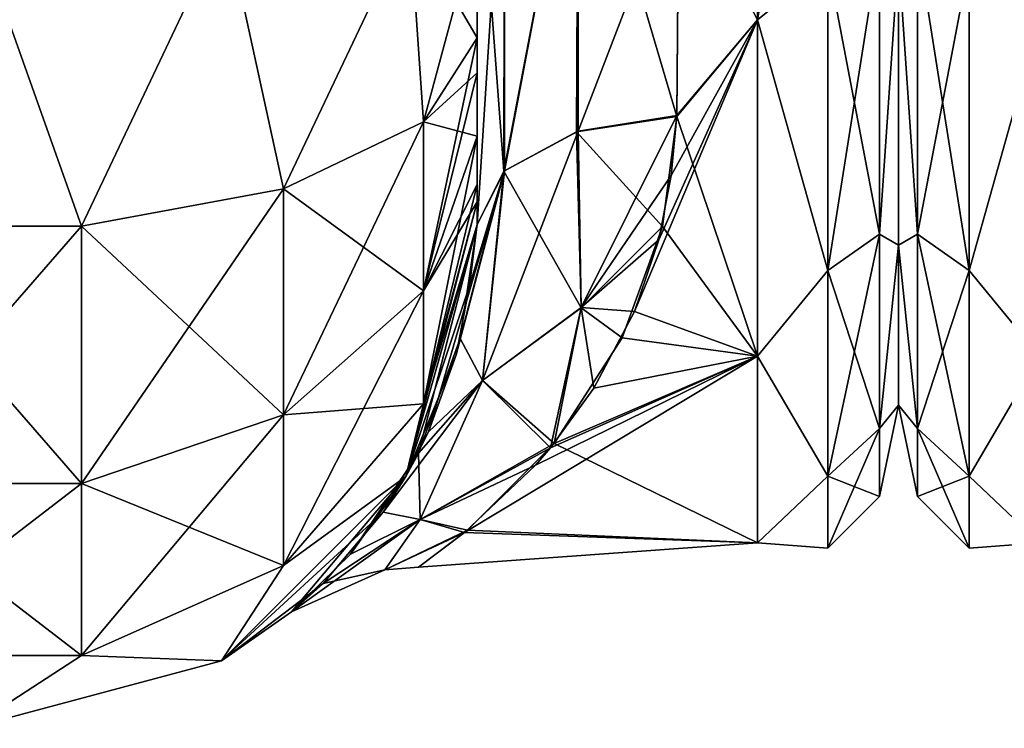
# Model space of a CAD drawing. Extents: x -23 to 470, y -2000 to 0.
# Tile 54 of 246: x 254 to 279, y -2000 to -1982. Entities that reach past the tile are written whole.
import ezdxf

# ---------------------------------------------------------------- set-up
doc = ezdxf.new("R2010")
doc.units = 0
doc.header["$LTSCALE"] = 68.916985
for name, color, linetype in [('297', 7, 'CONTINUOUS'), ('299', 7, 'CONTINUOUS'), ('300', 7, 'CONTINUOUS'), ('330', 7, 'CONTINUOUS'), ('331', 7, 'CONTINUOUS'), ('332', 7, 'CONTINUOUS'), ('339', 7, 'CONTINUOUS'), ('340', 7, 'CONTINUOUS'), ('343', 7, 'CONTINUOUS'), ('346', 7, 'CONTINUOUS'), ('374', 7, 'CONTINUOUS'), ('417', 7, 'CONTINUOUS')]:
    doc.layers.add(name, color=color, linetype=linetype)

msp = doc.modelspace()

# ---------------------------------------------------------------- linework, layer by layer
at = {"layer": '297', "linetype": 'CONTINUOUS'}
for points in [[(265.55, -1982.865, 81.431), (265.55, -1983.734, 81), (265.55, -1928.15, 82), (265.55, -1982.865, 81.431)], [(265.55, -1928.15, 82), (265.55, -1983.734, 81), (265.55, -1936.979, 79.993), (265.55, -1928.15, 82)], [(265.55, -1980, 82), (265.55, -1982.865, 81.431), (265.55, -1928.15, 82), (265.55, -1980, 82)], [(265.55, -1936.812, -39.073), (265.55, -1943.908, -33.613), (265.55, -1987.5, -74.5), (265.55, -1936.812, -39.073)], [(265.55, -1936.979, -43.007), (265.55, -1936.812, -39.073), (265.55, -1987.5, -74.5), (265.55, -1936.979, -43.007)], [(265.55, -1986.933, 77.36), (265.55, -1987.5, 74.5), (265.55, -1936.979, 79.993), (265.55, -1986.933, 77.36)], [(265.55, -1936.979, 79.993), (265.55, -1987.5, 74.5), (265.55, -1944.159, 74.304), (265.55, -1936.979, 79.993)], [(265.55, -1986.5, 78.234), (265.55, -1986.933, 77.36), (265.55, -1936.979, 79.993), (265.55, -1986.5, 78.234)], [(265.55, -1985.305, 79.801), (265.55, -1986.5, 78.234), (265.55, -1936.979, 79.993), (265.55, -1985.305, 79.801)], [(265.55, -1983.734, 81), (265.55, -1985.305, 79.801), (265.55, -1936.979, 79.993), (265.55, -1983.734, 81)], [(265.55, -1944.159, -48.696), (265.55, -1936.979, -43.007), (265.55, -1987.5, -74.5), (265.55, -1944.159, -48.696)], [(265.55, -1936.98, -79.992), (265.55, -1944.16, -74.302), (265.55, -1985.305, -79.801), (265.55, -1936.98, -79.992)], [(265.55, -1980, -82), (265.55, -1936.98, -79.992), (265.55, -1982.865, -81.431), (265.55, -1980, -82)], [(265.55, -1982.865, -81.431), (265.55, -1936.98, -79.992), (265.55, -1983.734, -81), (265.55, -1982.865, -81.431)], [(265.55, -1983.734, -81), (265.55, -1936.98, -79.992), (265.55, -1985.305, -79.801), (265.55, -1983.734, -81)], [(265.55, -1987.5, -74.5), (265.55, -1943.908, -33.613), (265.55, -1977.313, -28.505), (265.55, -1987.5, -74.5)], [(265.55, -1987.5, 74.5), (265.55, -1987.5, 24.51), (265.55, -1944.159, 74.304), (265.55, -1987.5, 74.5)], [(265.55, -1944.159, 74.304), (265.55, -1987.5, 24.51), (265.55, -1948.128, 66.083), (265.55, -1944.159, 74.304)], [(265.55, -1948.128, -56.917), (265.55, -1944.159, -48.696), (265.55, -1987.5, -74.5), (265.55, -1948.128, -56.917)], [(265.55, -1948.129, 56.92), (265.55, -1987.5, 24.51), (265.55, -1944.16, 48.698), (265.55, -1948.129, 56.92)], [(265.55, -1944.16, 48.698), (265.55, -1987.5, 24.51), (265.55, -1977.313, 28.505), (265.55, -1944.16, 48.698)], [(265.55, -1944.16, -74.302), (265.55, -1948.129, -66.08), (265.55, -1987.5, -74.5), (265.55, -1944.16, -74.302)], [(265.55, -1985.305, -79.801), (265.55, -1944.16, -74.302), (265.55, -1986.5, -78.234), (265.55, -1985.305, -79.801)], [(265.55, -1986.5, -78.234), (265.55, -1944.16, -74.302), (265.55, -1986.933, -77.36), (265.55, -1986.5, -78.234)], [(265.55, -1986.933, -77.36), (265.55, -1944.16, -74.302), (265.55, -1987.5, -74.5), (265.55, -1986.933, -77.36)], [(265.55, -1948.128, 66.083), (265.55, -1987.5, 24.51), (265.55, -1948.129, 56.92), (265.55, -1948.128, 66.083)], [(265.55, -1948.129, -66.08), (265.55, -1948.128, -56.917), (265.55, -1987.5, -74.5), (265.55, -1948.129, -66.08)], [(265.55, -1987.5, -24.51), (265.55, -1987.5, -74.5), (265.55, -1977.313, -28.505), (265.55, -1987.5, -24.51)]]:
    msp.add_3dface(points, dxfattribs=at)
at = {"layer": '299', "linetype": 'CONTINUOUS'}
for points in [[(276, -1952.022, 4.582), (276, -1955.991, 12.803), (276, -1991.978, 4.581), (276, -1952.022, 4.582)], [(276, -1952.022, -4.581), (276, -1952.022, 4.582), (276, -1991.978, 4.581), (276, -1952.022, -4.581)], [(276, -1955.991, -12.803), (276, -1952.022, -4.581), (276, -1988.009, -12.803), (276, -1955.991, -12.803)], [(276, -1988.009, -12.803), (276, -1952.022, -4.581), (276, -1991.978, -4.582), (276, -1988.009, -12.803)], [(276, -1991.978, -4.582), (276, -1952.022, -4.581), (276, -1991.978, 4.581), (276, -1991.978, -4.582)], [(276, -1955.991, 12.803), (276, -1963.173, 18.494), (276, -1988.009, 12.803), (276, -1955.991, 12.803)], [(276, -1991.978, 4.581), (276, -1955.991, 12.803), (276, -1988.009, 12.803), (276, -1991.978, 4.581)], [(276, -1980.827, -18.494), (276, -1955.991, -12.803), (276, -1988.009, -12.803), (276, -1980.827, -18.494)], [(276, -1988.009, 12.803), (276, -1963.173, 18.494), (276, -1980.826, 18.494), (276, -1988.009, 12.803)]]:
    msp.add_3dface(points, dxfattribs=at)
at = {"layer": '300', "linetype": 'CONTINUOUS'}
for points in [[(272.5, -1982.413, 21.623), (272.5, -1972, 24), (270.553, -1978.68, 23.052), (272.5, -1982.413, 21.623)], [(270.5, -1984.793, 20.306), (272.5, -1982.413, 21.623), (270.553, -1978.68, 23.052), (270.5, -1984.793, 20.306)], [(270.553, -1978.685, -23.05), (272.5, -1982.413, -21.623), (270.5, -1984.814, -20.293), (270.553, -1978.685, -23.05)], [(272.5, -1990.764, 14.964), (272.5, -1982.413, 21.623), (269.448, -1989.657, 16.255), (272.5, -1990.764, 14.964)], [(269.448, -1989.657, 16.255), (272.5, -1982.413, 21.623), (270.058, -1987.878, 17.997), (269.448, -1989.657, 16.255)], [(270.058, -1987.878, 17.997), (272.5, -1982.413, 21.623), (270.362, -1986.284, 19.287), (270.058, -1987.878, 17.997)], [(270.362, -1986.284, 19.287), (272.5, -1982.413, 21.623), (270.5, -1984.793, 20.306), (270.362, -1986.284, 19.287)], [(272.5, -1982.413, -21.623), (272.5, -1990.764, -14.964), (270.5, -1984.814, -20.293), (272.5, -1982.413, -21.623)], [(270.5, -1984.814, -20.293), (272.5, -1990.764, -14.964), (270.141, -1987.543, -18.287), (270.5, -1984.814, -20.293)], [(270.141, -1987.543, -18.287), (272.5, -1990.764, -14.964), (269.146, -1990.313, -15.512), (270.141, -1987.543, -18.287)], [(268.444, -1991.56, 13.907), (272.5, -1990.764, 14.964), (269.448, -1989.657, 16.255), (268.444, -1991.56, 13.907)], [(269.146, -1990.313, -15.512), (272.5, -1990.764, -14.964), (267.455, -1992.93, -11.745), (269.146, -1990.313, -15.512)], [(272.5, -1995.398, 5.341), (272.5, -1990.764, 14.964), (265.232, -1995.144, 6.352), (272.5, -1995.398, 5.341)], [(265.232, -1995.144, 6.352), (272.5, -1990.764, 14.964), (266.991, -1993.471, 10.723), (265.232, -1995.144, 6.352)], [(266.991, -1993.471, 10.723), (272.5, -1990.764, 14.964), (267.362, -1993.042, 11.543), (266.991, -1993.471, 10.723)], [(267.362, -1993.042, 11.543), (272.5, -1990.764, 14.964), (268.444, -1991.56, 13.907), (267.362, -1993.042, 11.543)], [(272.5, -1990.764, -14.964), (272.5, -1995.398, -5.341), (267.455, -1992.93, -11.745), (272.5, -1990.764, -14.964)], [(267.455, -1992.93, -11.745), (272.5, -1995.398, -5.341), (265.305, -1995.084, -6.566), (267.455, -1992.93, -11.745)], [(265.305, -1995.084, -6.566), (272.5, -1995.398, -5.341), (264.088, -1995.998, 0.296), (265.305, -1995.084, -6.566)], [(264.088, -1995.998, 0.296), (272.5, -1995.398, 5.341), (265.232, -1995.144, 6.352), (264.088, -1995.998, 0.296)], [(272.5, -1995.398, -5.341), (272.5, -1995.398, 5.341), (264.088, -1995.998, 0.296), (272.5, -1995.398, -5.341)]]:
    msp.add_3dface(points, dxfattribs=at)
at = {"layer": '330', "linetype": 'CONTINUOUS'}
for points in [[(255.732, -1987.534, 92.688), (253.05, -1980, 94.5), (250.168, -1987.534, 92.688), (255.732, -1987.534, 92.688)], [(259.3, -1980, 92.825), (253.05, -1980, 94.5), (255.732, -1987.534, 92.688), (259.3, -1980, 92.825)], [(260.744, -1986.61, 90.458), (259.3, -1980, 92.825), (255.732, -1987.534, 92.688), (260.744, -1986.61, 90.458)], [(263.875, -1980, 88.25), (259.3, -1980, 92.825), (260.744, -1986.61, 90.458), (263.875, -1980, 88.25)], [(264.212, -1984.946, 86.44), (263.875, -1980, 88.25), (260.744, -1986.61, 90.458), (264.212, -1984.946, 86.44)], [(265.55, -1982.865, 81.431), (265.55, -1980, 82), (263.875, -1980, 88.25), (265.55, -1982.865, 81.431)], [(265.55, -1982.865, 81.431), (263.875, -1980, 88.25), (264.212, -1984.946, 86.44), (265.55, -1982.865, 81.431)], [(265.55, -1983.734, 81), (265.55, -1982.865, 81.431), (264.212, -1984.946, 86.44), (265.55, -1983.734, 81)], [(265.55, -1985.305, 79.801), (265.55, -1983.734, 81), (264.212, -1984.946, 86.44), (265.55, -1985.305, 79.801)], [(264.212, -1984.946, 86.44), (260.744, -1986.61, 90.458), (264.212, -1989.142, 83.635), (264.212, -1984.946, 86.44)], [(265.55, -1985.305, 79.801), (264.212, -1984.946, 86.44), (264.212, -1989.142, 83.635), (265.55, -1985.305, 79.801)], [(265.55, -1986.5, 78.234), (265.55, -1985.305, 79.801), (264.212, -1989.142, 83.635), (265.55, -1986.5, 78.234)], [(260.744, -1986.61, 90.458), (255.732, -1987.534, 92.688), (260.744, -1992.219, 86.709), (260.744, -1986.61, 90.458)], [(260.744, -1986.61, 90.458), (260.744, -1992.219, 86.709), (264.212, -1989.142, 83.635), (260.744, -1986.61, 90.458)], [(265.55, -1986.933, 77.36), (265.55, -1986.5, 78.234), (264.212, -1989.142, 83.635), (265.55, -1986.933, 77.36)], [(265.55, -1987.5, 74.5), (265.55, -1986.933, 77.36), (264.212, -1991.944, 79.436), (265.55, -1987.5, 74.5)], [(264.212, -1991.944, 79.436), (265.55, -1986.933, 77.36), (264.212, -1989.142, 83.635), (264.212, -1991.944, 79.436)], [(255.732, -1987.534, 92.688), (250.168, -1987.534, 92.688), (255.732, -1993.926, 88.415), (255.732, -1987.534, 92.688)], [(250.168, -1987.534, 92.688), (250.168, -1993.926, 88.415), (255.732, -1993.926, 88.415), (250.168, -1987.534, 92.688)], [(255.732, -1987.534, 92.688), (255.732, -1993.926, 88.415), (260.744, -1992.219, 86.709), (255.732, -1987.534, 92.688)], [(263.775, -1993.75, 74.5), (265.55, -1987.5, 74.5), (264.212, -1991.944, 79.436), (263.775, -1993.75, 74.5)], [(260.744, -1992.219, 86.709), (264.212, -1991.944, 79.436), (264.212, -1989.142, 83.635), (260.744, -1992.219, 86.709)], [(260.744, -1995.963, 81.098), (263.775, -1993.75, 74.5), (264.212, -1991.944, 79.436), (260.744, -1995.963, 81.098)], [(260.744, -1995.963, 81.098), (264.212, -1991.944, 79.436), (260.744, -1992.219, 86.709), (260.744, -1995.963, 81.098)], [(255.732, -1993.926, 88.415), (260.744, -1995.963, 81.098), (260.744, -1992.219, 86.709), (255.732, -1993.926, 88.415)], [(250.168, -1998.194, 82.019), (255.732, -1998.194, 82.019), (250.168, -1993.926, 88.415), (250.168, -1998.194, 82.019)], [(250.168, -1993.926, 88.415), (255.732, -1998.194, 82.019), (255.732, -1993.926, 88.415), (250.168, -1993.926, 88.415)], [(255.732, -1998.194, 82.019), (260.744, -1995.963, 81.098), (255.732, -1993.926, 88.415), (255.732, -1998.194, 82.019)], [(259.2, -1998.325, 74.5), (263.775, -1993.75, 74.5), (260.744, -1995.963, 81.098), (259.2, -1998.325, 74.5)], [(255.732, -1998.194, 82.019), (259.2, -1998.325, 74.5), (260.744, -1995.963, 81.098), (255.732, -1998.194, 82.019)], [(250.168, -1998.194, 82.019), (252.95, -2000, 74.5), (255.732, -1998.194, 82.019), (250.168, -1998.194, 82.019)], [(252.95, -2000, 74.5), (259.2, -1998.325, 74.5), (255.732, -1998.194, 82.019), (252.95, -2000, 74.5)]]:
    msp.add_3dface(points, dxfattribs=at)
at = {"layer": '331', "linetype": 'CONTINUOUS'}
for points in [[(265.55, -1987.5, 24.51), (265.55, -1987.5, 74.5), (263.775, -1993.75, 74.5), (265.55, -1987.5, 24.51)], [(265.55, -1987.5, 24.51), (263.775, -1993.75, 74.5), (265.358, -1989.017, 23.03), (265.55, -1987.5, 24.51)], [(265.55, -1987.5, -74.5), (264.091, -1993.169, -17.082), (263.775, -1993.75, -74.5), (265.55, -1987.5, -74.5)], [(264.091, -1993.169, -17.082), (265.55, -1987.5, -74.5), (265.127, -1990.322, -21.51), (264.091, -1993.169, -17.082)], [(265.55, -1987.5, -74.5), (265.55, -1987.5, -24.51), (265.127, -1990.322, -21.51), (265.55, -1987.5, -74.5)], [(265.358, -1989.017, 23.03), (263.775, -1993.75, 74.5), (265.025, -1990.731, 20.978), (265.358, -1989.017, 23.03)], [(265.025, -1990.731, 20.978), (263.775, -1993.75, 74.5), (264.342, -1992.646, 18.042), (265.025, -1990.731, 20.978)], [(264.342, -1992.646, 18.042), (263.775, -1993.75, 74.5), (263.211, -1994.638, 13.825), (264.342, -1992.646, 18.042)], [(264.091, -1993.169, -17.082), (262.403, -1995.679, -10.703), (263.775, -1993.75, -74.5), (264.091, -1993.169, -17.082)], [(263.775, -1993.75, 74.5), (259.2, -1998.325, 74.5), (263.211, -1994.638, 13.825), (263.775, -1993.75, 74.5)], [(263.775, -1993.75, -74.5), (260.94, -1997.113, -1.354), (259.2, -1998.325, -74.5), (263.775, -1993.75, -74.5)], [(262.403, -1995.679, -10.703), (260.94, -1997.113, -1.354), (263.775, -1993.75, -74.5), (262.403, -1995.679, -10.703)], [(263.211, -1994.638, 13.825), (259.2, -1998.325, 74.5), (261.723, -1996.404, 7.676), (263.211, -1994.638, 13.825)], [(261.723, -1996.404, 7.676), (259.2, -1998.325, 74.5), (260.94, -1997.113, -1.354), (261.723, -1996.404, 7.676)], [(260.94, -1997.113, -1.354), (259.2, -1998.325, 74.5), (259.2, -1998.325, -74.5), (260.94, -1997.113, -1.354)], [(259.2, -1998.325, 74.5), (252.95, -2000, 74.5), (259.2, -1998.325, -74.5), (259.2, -1998.325, 74.5)], [(259.2, -1998.325, -74.5), (252.95, -2000, 74.5), (252.95, -2000, -74.5), (259.2, -1998.325, -74.5)]]:
    msp.add_3dface(points, dxfattribs=at)
at = {"layer": '332', "linetype": 'CONTINUOUS'}
for points in [[(250.168, -1987.534, -92.688), (253.05, -1980, -94.5), (255.732, -1987.534, -92.688), (250.168, -1987.534, -92.688)], [(253.05, -1980, -94.5), (259.3, -1980, -92.825), (255.732, -1987.534, -92.688), (253.05, -1980, -94.5)], [(255.732, -1987.534, -92.688), (259.3, -1980, -92.825), (260.744, -1986.61, -90.458), (255.732, -1987.534, -92.688)], [(259.3, -1980, -92.825), (263.875, -1980, -88.25), (260.744, -1986.61, -90.458), (259.3, -1980, -92.825)], [(260.744, -1986.61, -90.458), (263.875, -1980, -88.25), (264.212, -1984.946, -86.44), (260.744, -1986.61, -90.458)], [(263.875, -1980, -88.25), (265.55, -1980, -82), (264.212, -1984.946, -86.44), (263.875, -1980, -88.25)], [(265.55, -1980, -82), (265.55, -1982.865, -81.431), (264.212, -1984.946, -86.44), (265.55, -1980, -82)], [(265.55, -1982.865, -81.431), (265.55, -1983.734, -81), (264.212, -1989.142, -83.635), (265.55, -1982.865, -81.431)], [(264.212, -1984.946, -86.44), (265.55, -1982.865, -81.431), (264.212, -1989.142, -83.635), (264.212, -1984.946, -86.44)], [(265.55, -1983.734, -81), (265.55, -1985.305, -79.801), (264.212, -1989.142, -83.635), (265.55, -1983.734, -81)], [(260.744, -1986.61, -90.458), (264.212, -1984.946, -86.44), (260.744, -1992.219, -86.709), (260.744, -1986.61, -90.458)], [(260.744, -1992.219, -86.709), (264.212, -1984.946, -86.44), (264.212, -1989.142, -83.635), (260.744, -1992.219, -86.709)], [(265.55, -1985.305, -79.801), (265.55, -1986.5, -78.234), (264.212, -1991.944, -79.436), (265.55, -1985.305, -79.801)], [(265.55, -1985.305, -79.801), (264.212, -1991.944, -79.436), (264.212, -1989.142, -83.635), (265.55, -1985.305, -79.801)], [(255.732, -1987.534, -92.688), (260.744, -1986.61, -90.458), (255.732, -1993.926, -88.415), (255.732, -1987.534, -92.688)], [(255.732, -1993.926, -88.415), (260.744, -1986.61, -90.458), (260.744, -1992.219, -86.709), (255.732, -1993.926, -88.415)], [(265.55, -1986.5, -78.234), (265.55, -1986.933, -77.36), (264.212, -1991.944, -79.436), (265.55, -1986.5, -78.234)], [(265.55, -1986.933, -77.36), (265.55, -1987.5, -74.5), (263.775, -1993.75, -74.5), (265.55, -1986.933, -77.36)], [(265.55, -1986.933, -77.36), (263.775, -1993.75, -74.5), (264.212, -1991.944, -79.436), (265.55, -1986.933, -77.36)], [(250.168, -1987.534, -92.688), (255.732, -1987.534, -92.688), (250.168, -1993.926, -88.415), (250.168, -1987.534, -92.688)], [(250.168, -1993.926, -88.415), (255.732, -1987.534, -92.688), (255.732, -1993.926, -88.415), (250.168, -1993.926, -88.415)], [(264.212, -1991.944, -79.436), (260.744, -1995.963, -81.098), (264.212, -1989.142, -83.635), (264.212, -1991.944, -79.436)], [(260.744, -1995.963, -81.098), (260.744, -1992.219, -86.709), (264.212, -1989.142, -83.635), (260.744, -1995.963, -81.098)], [(264.212, -1991.944, -79.436), (263.775, -1993.75, -74.5), (260.744, -1995.963, -81.098), (264.212, -1991.944, -79.436)], [(260.744, -1995.963, -81.098), (255.732, -1998.194, -82.019), (260.744, -1992.219, -86.709), (260.744, -1995.963, -81.098)], [(255.732, -1998.194, -82.019), (255.732, -1993.926, -88.415), (260.744, -1992.219, -86.709), (255.732, -1998.194, -82.019)], [(255.732, -1998.194, -82.019), (250.168, -1998.194, -82.019), (255.732, -1993.926, -88.415), (255.732, -1998.194, -82.019)], [(250.168, -1998.194, -82.019), (250.168, -1993.926, -88.415), (255.732, -1993.926, -88.415), (250.168, -1998.194, -82.019)], [(263.775, -1993.75, -74.5), (259.2, -1998.325, -74.5), (260.744, -1995.963, -81.098), (263.775, -1993.75, -74.5)], [(260.744, -1995.963, -81.098), (259.2, -1998.325, -74.5), (255.732, -1998.194, -82.019), (260.744, -1995.963, -81.098)], [(255.732, -1998.194, -82.019), (252.95, -2000, -74.5), (250.168, -1998.194, -82.019), (255.732, -1998.194, -82.019)], [(259.2, -1998.325, -74.5), (252.95, -2000, -74.5), (255.732, -1998.194, -82.019), (259.2, -1998.325, -74.5)]]:
    msp.add_3dface(points, dxfattribs=at)
at = {"layer": '339', "linetype": 'CONTINUOUS'}
for points in [[(266.207, -1986.175, -22.416), (266.221, -1976.841, -26.053), (268.055, -1976.506, -24.252), (266.207, -1986.175, -22.416)], [(268.015, -1985.197, -20.868), (266.207, -1986.175, -22.416), (268.055, -1976.506, -24.252), (268.015, -1985.197, -20.868)], [(270.5, -1984.814, -20.293), (268.015, -1985.197, -20.868), (268.055, -1976.506, -24.252), (270.5, -1984.814, -20.293)], [(270.553, -1978.685, -23.05), (270.5, -1984.814, -20.293), (268.055, -1976.506, -24.252), (270.553, -1978.685, -23.05)], [(266.207, -1986.175, -22.416), (265.55, -1977.313, -28.505), (266.221, -1976.841, -26.053), (266.207, -1986.175, -22.416)], [(265.55, -1987.5, -24.51), (265.55, -1977.313, -28.505), (266.207, -1986.175, -22.416), (265.55, -1987.5, -24.51)]]:
    msp.add_3dface(points, dxfattribs=at)
at = {"layer": '340', "linetype": 'CONTINUOUS'}
for points in [[(266.221, -1976.841, 26.053), (266.221, -1986.163, 22.396), (268.055, -1976.506, 24.252), (266.221, -1976.841, 26.053)], [(268.055, -1976.506, 24.252), (266.221, -1986.163, 22.396), (268.055, -1985.184, 20.848), (268.055, -1976.506, 24.252)], [(270.553, -1978.68, 23.052), (268.055, -1976.506, 24.252), (268.055, -1985.184, 20.848), (270.553, -1978.68, 23.052)], [(265.55, -1977.313, 28.505), (265.55, -1987.5, 24.51), (266.221, -1976.841, 26.053), (265.55, -1977.313, 28.505)], [(266.221, -1976.841, 26.053), (265.55, -1987.5, 24.51), (266.221, -1986.163, 22.396), (266.221, -1976.841, 26.053)], [(270.5, -1984.793, 20.306), (270.553, -1978.68, 23.052), (268.055, -1985.184, 20.848), (270.5, -1984.793, 20.306)]]:
    msp.add_3dface(points, dxfattribs=at)
at = {"layer": '343', "linetype": 'CONTINUOUS'}
for points in [[(272.5, -1972, 24), (272.5, -1982.413, 21.623), (274.248, -1972, 23.532), (272.5, -1972, 24)], [(274.248, -1972, 23.532), (272.5, -1982.413, 21.623), (274.248, -1981.005, 21.741), (274.248, -1972, 23.532)], [(274.248, -1988.64, 16.64), (275.531, -1980.515, 20.556), (274.248, -1981.005, 21.741), (274.248, -1988.64, 16.64)], [(275.531, -1987.733, 15.733), (275.531, -1980.515, 20.556), (274.248, -1988.64, 16.64), (275.531, -1987.733, 15.733)], [(275.531, -1980.515, -20.556), (275.531, -1987.733, -15.733), (274.248, -1981.005, -21.741), (275.531, -1980.515, -20.556)], [(275.531, -1980.515, -20.556), (276, -1980.827, -18.494), (275.531, -1987.733, -15.733), (275.531, -1980.515, -20.556)], [(275.531, -1987.733, 15.733), (276, -1980.826, 18.494), (275.531, -1980.515, 20.556), (275.531, -1987.733, 15.733)], [(272.5, -1982.413, 21.623), (274.248, -1988.64, 16.64), (274.248, -1981.005, 21.741), (272.5, -1982.413, 21.623)], [(272.5, -1982.413, -21.623), (274.248, -1981.005, -21.741), (274.248, -1988.64, -16.64), (272.5, -1982.413, -21.623)], [(274.248, -1981.005, -21.741), (275.531, -1987.733, -15.733), (274.248, -1988.64, -16.64), (274.248, -1981.005, -21.741)], [(276, -1988.009, 12.803), (276, -1980.826, 18.494), (275.531, -1987.733, 15.733), (276, -1988.009, 12.803)], [(276, -1980.827, -18.494), (276, -1988.009, -12.803), (275.531, -1987.733, -15.733), (276, -1980.827, -18.494)], [(272.5, -1982.413, 21.623), (272.5, -1990.764, 14.964), (274.248, -1988.64, 16.64), (272.5, -1982.413, 21.623)], [(272.5, -1990.764, -14.964), (272.5, -1982.413, -21.623), (274.248, -1988.64, -16.64), (272.5, -1990.764, -14.964)], [(275.531, -1992.556, 8.515), (275.531, -1987.733, 15.733), (274.248, -1993.741, 9.005), (275.531, -1992.556, 8.515)], [(274.248, -1993.741, 9.005), (275.531, -1987.733, 15.733), (274.248, -1988.64, 16.64), (274.248, -1993.741, 9.005)], [(275.531, -1987.733, -15.733), (275.531, -1992.556, -8.515), (274.248, -1988.64, -16.64), (275.531, -1987.733, -15.733)], [(275.531, -1987.733, -15.733), (276, -1988.009, -12.803), (275.531, -1992.556, -8.515), (275.531, -1987.733, -15.733)], [(275.531, -1992.556, 8.515), (276, -1988.009, 12.803), (275.531, -1987.733, 15.733), (275.531, -1992.556, 8.515)], [(276, -1988.009, -12.803), (276, -1991.978, -4.582), (275.531, -1992.556, -8.515), (276, -1988.009, -12.803)], [(276, -1991.978, 4.581), (276, -1988.009, 12.803), (275.531, -1992.556, 8.515), (276, -1991.978, 4.581)], [(272.5, -1990.764, 14.964), (274.248, -1993.741, 9.005), (274.248, -1988.64, 16.64), (272.5, -1990.764, 14.964)], [(272.5, -1990.764, -14.964), (274.248, -1988.64, -16.64), (274.248, -1993.741, -9.005), (272.5, -1990.764, -14.964)], [(274.248, -1988.64, -16.64), (275.531, -1992.556, -8.515), (274.248, -1993.741, -9.005), (274.248, -1988.64, -16.64)], [(272.5, -1990.764, 14.964), (272.5, -1995.398, 5.341), (274.248, -1993.741, 9.005), (272.5, -1990.764, 14.964)], [(272.5, -1995.398, -5.341), (272.5, -1990.764, -14.964), (274.248, -1993.741, -9.005), (272.5, -1995.398, -5.341)], [(276, -1991.978, -4.582), (276, -1991.978, 4.581), (275.531, -1994.25, 0), (276, -1991.978, -4.582)], [(275.531, -1992.556, -8.515), (276, -1991.978, -4.582), (275.531, -1994.25, 0), (275.531, -1992.556, -8.515)], [(275.531, -1994.25, 0), (276, -1991.978, 4.581), (275.531, -1992.556, 8.515), (275.531, -1994.25, 0)], [(274.248, -1995.532, 0), (275.531, -1992.556, 8.515), (274.248, -1993.741, 9.005), (274.248, -1995.532, 0)], [(275.531, -1994.25, 0), (275.531, -1992.556, 8.515), (274.248, -1995.532, 0), (275.531, -1994.25, 0)], [(275.531, -1992.556, -8.515), (275.531, -1994.25, 0), (274.248, -1993.741, -9.005), (275.531, -1992.556, -8.515)], [(272.5, -1995.398, 5.341), (274.248, -1995.532, 0), (274.248, -1993.741, 9.005), (272.5, -1995.398, 5.341)], [(272.5, -1995.398, -5.341), (274.248, -1993.741, -9.005), (274.248, -1995.532, 0), (272.5, -1995.398, -5.341)], [(274.248, -1993.741, -9.005), (275.531, -1994.25, 0), (274.248, -1995.532, 0), (274.248, -1993.741, -9.005)], [(272.5, -1995.398, 5.341), (272.5, -1995.398, -5.341), (274.248, -1995.532, 0), (272.5, -1995.398, 5.341)]]:
    msp.add_3dface(points, dxfattribs=at)
at = {"layer": '346', "linetype": 'CONTINUOUS'}
for points in [[(270.5, -1984.814, -20.293), (270.141, -1987.543, -18.287), (268.015, -1985.197, -20.868), (270.5, -1984.814, -20.293)], [(270.5, -1984.793, 20.306), (268.055, -1985.184, 20.848), (268.129, -1989.557, 16.644), (270.5, -1984.793, 20.306)], [(270.362, -1986.284, 19.287), (270.5, -1984.793, 20.306), (268.129, -1989.557, 16.644), (270.362, -1986.284, 19.287)], [(268.055, -1985.184, 20.848), (266.221, -1986.163, 22.396), (265.68, -1991.371, 16.13), (268.055, -1985.184, 20.848)], [(268.055, -1985.184, 20.848), (265.68, -1991.371, 16.13), (268.129, -1989.557, 16.644), (268.055, -1985.184, 20.848)], [(266.207, -1986.175, -22.416), (268.015, -1985.197, -20.868), (268.128, -1989.561, -16.641), (266.207, -1986.175, -22.416)], [(268.015, -1985.197, -20.868), (270.141, -1987.543, -18.287), (268.128, -1989.561, -16.641), (268.015, -1985.197, -20.868)], [(265.025, -1990.731, 20.978), (264.342, -1992.646, 18.042), (266.221, -1986.163, 22.396), (265.025, -1990.731, 20.978)], [(266.221, -1986.163, 22.396), (264.342, -1992.646, 18.042), (265.68, -1991.371, 16.13), (266.221, -1986.163, 22.396)], [(265.358, -1989.017, 23.03), (265.025, -1990.731, 20.978), (266.221, -1986.163, 22.396), (265.358, -1989.017, 23.03)], [(265.55, -1987.5, 24.51), (265.358, -1989.017, 23.03), (266.221, -1986.163, 22.396), (265.55, -1987.5, 24.51)], [(265.127, -1990.322, -21.51), (265.55, -1987.5, -24.51), (266.207, -1986.175, -22.416), (265.127, -1990.322, -21.51)], [(265.127, -1990.322, -21.51), (266.207, -1986.175, -22.416), (265.68, -1991.372, -16.129), (265.127, -1990.322, -21.51)], [(265.68, -1991.372, -16.129), (266.207, -1986.175, -22.416), (268.128, -1989.561, -16.641), (265.68, -1991.372, -16.129)], [(270.058, -1987.878, 17.997), (270.362, -1986.284, 19.287), (268.129, -1989.557, 16.644), (270.058, -1987.878, 17.997)], [(270.141, -1987.543, -18.287), (269.146, -1990.313, -15.512), (268.128, -1989.561, -16.641), (270.141, -1987.543, -18.287)], [(269.448, -1989.657, 16.255), (270.058, -1987.878, 17.997), (268.129, -1989.557, 16.644), (269.448, -1989.657, 16.255)], [(265.68, -1991.371, 16.13), (267.362, -1993.042, 11.543), (268.129, -1989.557, 16.644), (265.68, -1991.371, 16.13)], [(267.455, -1992.93, -11.745), (265.68, -1991.372, -16.129), (268.128, -1989.561, -16.641), (267.455, -1992.93, -11.745)], [(267.362, -1993.042, 11.543), (268.444, -1991.56, 13.907), (268.129, -1989.557, 16.644), (267.362, -1993.042, 11.543)], [(269.146, -1990.313, -15.512), (267.455, -1992.93, -11.745), (268.128, -1989.561, -16.641), (269.146, -1990.313, -15.512)], [(268.444, -1991.56, 13.907), (269.448, -1989.657, 16.255), (268.129, -1989.557, 16.644), (268.444, -1991.56, 13.907)], [(264.091, -1993.169, -17.082), (265.127, -1990.322, -21.51), (265.68, -1991.372, -16.129), (264.091, -1993.169, -17.082)], [(264.342, -1992.646, 18.042), (263.211, -1994.638, 13.825), (265.68, -1991.371, 16.13), (264.342, -1992.646, 18.042)], [(265.68, -1991.371, 16.13), (263.211, -1994.638, 13.825), (264.133, -1994.815, 8.376), (265.68, -1991.371, 16.13)], [(264.132, -1994.816, -8.373), (264.091, -1993.169, -17.082), (265.68, -1991.372, -16.129), (264.132, -1994.816, -8.373)], [(267.455, -1992.93, -11.745), (264.132, -1994.816, -8.373), (265.68, -1991.372, -16.129), (267.455, -1992.93, -11.745)], [(267.362, -1993.042, 11.543), (265.68, -1991.371, 16.13), (264.133, -1994.815, 8.376), (267.362, -1993.042, 11.543)], [(267.455, -1992.93, -11.745), (265.305, -1995.084, -6.566), (264.132, -1994.816, -8.373), (267.455, -1992.93, -11.745)], [(262.403, -1995.679, -10.703), (264.091, -1993.169, -17.082), (264.132, -1994.816, -8.373), (262.403, -1995.679, -10.703)], [(266.991, -1993.471, 10.723), (267.362, -1993.042, 11.543), (264.133, -1994.815, 8.376), (266.991, -1993.471, 10.723)], [(265.232, -1995.144, 6.352), (266.991, -1993.471, 10.723), (264.133, -1994.815, 8.376), (265.232, -1995.144, 6.352)], [(263.211, -1994.638, 13.825), (261.723, -1996.404, 7.676), (264.133, -1994.815, 8.376), (263.211, -1994.638, 13.825)], [(260.94, -1997.113, -1.354), (262.403, -1995.679, -10.703), (264.132, -1994.816, -8.373), (260.94, -1997.113, -1.354)], [(263.258, -1996.069, 0.003), (260.94, -1997.113, -1.354), (264.132, -1994.816, -8.373), (263.258, -1996.069, 0.003)], [(264.133, -1994.815, 8.376), (261.723, -1996.404, 7.676), (263.258, -1996.069, 0.003), (264.133, -1994.815, 8.376)], [(265.232, -1995.144, 6.352), (264.133, -1994.815, 8.376), (263.258, -1996.069, 0.003), (265.232, -1995.144, 6.352)], [(265.305, -1995.084, -6.566), (263.258, -1996.069, 0.003), (264.132, -1994.816, -8.373), (265.305, -1995.084, -6.566)], [(265.305, -1995.084, -6.566), (264.088, -1995.998, 0.296), (263.258, -1996.069, 0.003), (265.305, -1995.084, -6.566)], [(264.088, -1995.998, 0.296), (265.232, -1995.144, 6.352), (263.258, -1996.069, 0.003), (264.088, -1995.998, 0.296)], [(261.723, -1996.404, 7.676), (260.94, -1997.113, -1.354), (263.258, -1996.069, 0.003), (261.723, -1996.404, 7.676)]]:
    msp.add_3dface(points, dxfattribs=at)
at = {"layer": '374', "linetype": 'CONTINUOUS'}
for points in [[(276, -1952.022, -4.582), (276, -1955.991, -12.803), (276, -1991.978, -4.581), (276, -1952.022, -4.582)], [(276, -1952.022, 4.581), (276, -1952.022, -4.582), (276, -1991.978, -4.581), (276, -1952.022, 4.581)], [(276, -1955.991, 12.803), (276, -1952.022, 4.581), (276, -1988.009, 12.803), (276, -1955.991, 12.803)], [(276, -1988.009, 12.803), (276, -1952.022, 4.581), (276, -1991.978, 4.582), (276, -1988.009, 12.803)], [(276, -1991.978, 4.582), (276, -1952.022, 4.581), (276, -1991.978, -4.581), (276, -1991.978, 4.582)], [(276, -1955.991, -12.803), (276, -1963.173, -18.494), (276, -1988.009, -12.803), (276, -1955.991, -12.803)], [(276, -1991.978, -4.581), (276, -1955.991, -12.803), (276, -1988.009, -12.803), (276, -1991.978, -4.581)], [(276, -1980.827, 18.494), (276, -1955.991, 12.803), (276, -1988.009, 12.803), (276, -1980.827, 18.494)], [(276, -1988.009, -12.803), (276, -1963.173, -18.494), (276, -1980.826, -18.494), (276, -1988.009, -12.803)]]:
    msp.add_3dface(points, dxfattribs=at)
at = {"layer": '417', "linetype": 'CONTINUOUS'}
for points in [[(279.5, -1972, -24), (279.5, -1982.413, -21.623), (277.752, -1972, -23.532), (279.5, -1972, -24)], [(277.752, -1972, -23.532), (279.5, -1982.413, -21.623), (277.752, -1981.005, -21.741), (277.752, -1972, -23.532)], [(276.469, -1980.515, 20.556), (276, -1980.827, 18.494), (276.469, -1987.733, 15.733), (276.469, -1980.515, 20.556)], [(276.469, -1987.733, -15.733), (276, -1980.826, -18.494), (276.469, -1980.515, -20.556), (276.469, -1987.733, -15.733)], [(277.752, -1988.64, -16.64), (276.469, -1980.515, -20.556), (277.752, -1981.005, -21.741), (277.752, -1988.64, -16.64)], [(276.469, -1980.515, 20.556), (276.469, -1987.733, 15.733), (277.752, -1981.005, 21.741), (276.469, -1980.515, 20.556)], [(276.469, -1987.733, -15.733), (276.469, -1980.515, -20.556), (277.752, -1988.64, -16.64), (276.469, -1987.733, -15.733)], [(276, -1988.009, -12.803), (276, -1980.826, -18.494), (276.469, -1987.733, -15.733), (276, -1988.009, -12.803)], [(276, -1980.827, 18.494), (276, -1988.009, 12.803), (276.469, -1987.733, 15.733), (276, -1980.827, 18.494)], [(277.752, -1981.005, 21.741), (276.469, -1987.733, 15.733), (277.752, -1988.64, 16.64), (277.752, -1981.005, 21.741)], [(279.5, -1982.413, -21.623), (277.752, -1988.64, -16.64), (277.752, -1981.005, -21.741), (279.5, -1982.413, -21.623)], [(279.5, -1982.413, 21.623), (277.752, -1981.005, 21.741), (277.752, -1988.64, 16.64), (279.5, -1982.413, 21.623)], [(279.5, -1982.413, -21.623), (279.5, -1990.764, -14.964), (277.752, -1988.64, -16.64), (279.5, -1982.413, -21.623)], [(279.5, -1990.764, 14.964), (279.5, -1982.413, 21.623), (277.752, -1988.64, 16.64), (279.5, -1990.764, 14.964)], [(276.469, -1987.733, 15.733), (276, -1988.009, 12.803), (276.469, -1992.556, 8.515), (276.469, -1987.733, 15.733)], [(276.469, -1992.556, -8.515), (276, -1988.009, -12.803), (276.469, -1987.733, -15.733), (276.469, -1992.556, -8.515)], [(276.469, -1992.556, -8.515), (276.469, -1987.733, -15.733), (277.752, -1993.741, -9.005), (276.469, -1992.556, -8.515)], [(276.469, -1987.733, 15.733), (276.469, -1992.556, 8.515), (277.752, -1988.64, 16.64), (276.469, -1987.733, 15.733)], [(277.752, -1993.741, -9.005), (276.469, -1987.733, -15.733), (277.752, -1988.64, -16.64), (277.752, -1993.741, -9.005)], [(276, -1988.009, 12.803), (276, -1991.978, 4.582), (276.469, -1992.556, 8.515), (276, -1988.009, 12.803)], [(276, -1991.978, -4.581), (276, -1988.009, -12.803), (276.469, -1992.556, -8.515), (276, -1991.978, -4.581)], [(277.752, -1988.64, 16.64), (276.469, -1992.556, 8.515), (277.752, -1993.741, 9.005), (277.752, -1988.64, 16.64)], [(279.5, -1990.764, -14.964), (277.752, -1993.741, -9.005), (277.752, -1988.64, -16.64), (279.5, -1990.764, -14.964)], [(279.5, -1990.764, 14.964), (277.752, -1988.64, 16.64), (277.752, -1993.741, 9.005), (279.5, -1990.764, 14.964)], [(279.5, -1990.764, -14.964), (279.5, -1995.398, -5.341), (277.752, -1993.741, -9.005), (279.5, -1990.764, -14.964)], [(279.5, -1995.398, 5.341), (279.5, -1990.764, 14.964), (277.752, -1993.741, 9.005), (279.5, -1995.398, 5.341)], [(276, -1991.978, 4.582), (276, -1991.978, -4.581), (276.469, -1994.25, 0), (276, -1991.978, 4.582)], [(276.469, -1992.556, 8.515), (276, -1991.978, 4.582), (276.469, -1994.25, 0), (276.469, -1992.556, 8.515)], [(276.469, -1994.25, 0), (276, -1991.978, -4.581), (276.469, -1992.556, -8.515), (276.469, -1994.25, 0)], [(277.752, -1995.532, 0), (276.469, -1992.556, -8.515), (277.752, -1993.741, -9.005), (277.752, -1995.532, 0)], [(276.469, -1994.25, 0), (276.469, -1992.556, -8.515), (277.752, -1995.532, 0), (276.469, -1994.25, 0)], [(276.469, -1992.556, 8.515), (276.469, -1994.25, 0), (277.752, -1993.741, 9.005), (276.469, -1992.556, 8.515)], [(277.752, -1993.741, 9.005), (276.469, -1994.25, 0), (277.752, -1995.532, 0), (277.752, -1993.741, 9.005)], [(279.5, -1995.398, -5.341), (277.752, -1995.532, 0), (277.752, -1993.741, -9.005), (279.5, -1995.398, -5.341)], [(279.5, -1995.398, 5.341), (277.752, -1993.741, 9.005), (277.752, -1995.532, 0), (279.5, -1995.398, 5.341)], [(279.5, -1995.398, -5.341), (279.5, -1995.398, 5.341), (277.752, -1995.532, 0), (279.5, -1995.398, -5.341)]]:
    msp.add_3dface(points, dxfattribs=at)

doc.saveas('drawing.dxf')
